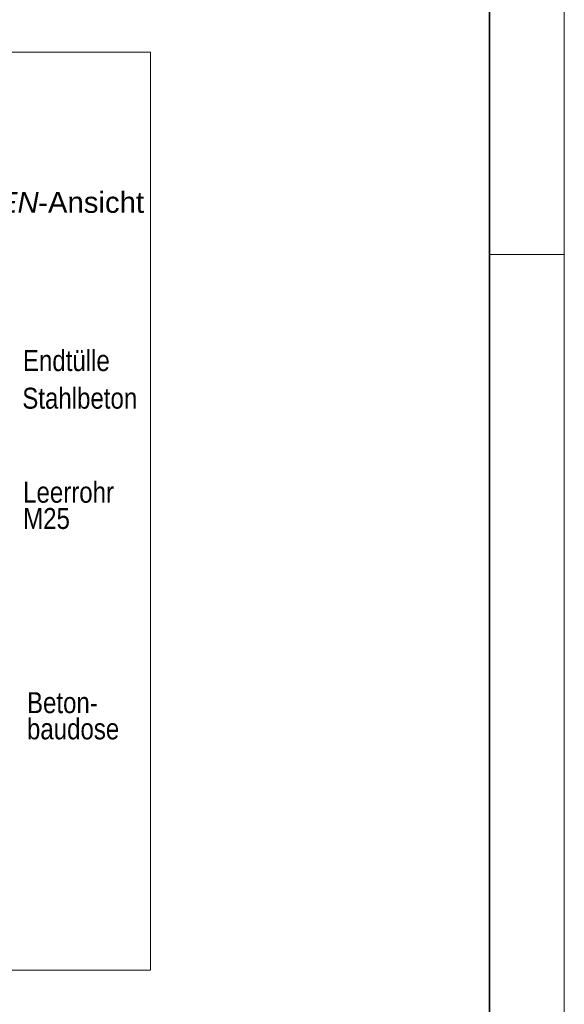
# Model space of a CAD drawing. Extents: x -620 to 300, y 62 to 1107.
# Tile 128 of 256: x 264 to 300, y 606 to 672. Entities that reach past the tile are written whole.
import ezdxf
from ezdxf.lldxf.tags import DXFTag

# ---------------------------------------------------------------- set-up
doc = ezdxf.new("R2010")
doc.units = 0
doc.layers.get('0').update_dxf_attribs({"lineweight": 35})
doc.layers.add('E_Detail_Beschriftung', color=7, linetype='Continuous', lineweight=13, true_color=0x009900)
doc.layers.add('E_Detail_Linie_Text_Bem', color=7, linetype='Continuous', lineweight=13)
doc.layers.add('iwb_Plankopf Rahmen', color=7, linetype='Continuous', lineweight=35)
doc.styles.get("Standard").update_dxf_attribs({"font": 'ARIALN.TTF'})
tags = doc.linetypes.add('fein_strichliert-A06G9GDB8I', pattern=[4, 1, -2, 1]).pattern_tags.tags
tags[8:9] = [DXFTag(74, 4), DXFTag(75, 0), DXFTag(340, '0'), DXFTag(46, 0.0), DXFTag(50, 0.0), DXFTag(44, 0.0), DXFTag(45, 0.0)]
tags[6:7] = [DXFTag(74, 4), DXFTag(75, 0), DXFTag(340, '0'), DXFTag(46, 0.0), DXFTag(50, 0.0), DXFTag(44, 0.0), DXFTag(45, 0.0)]
tags[4:5] = [DXFTag(74, 4), DXFTag(75, 0), DXFTag(340, '0'), DXFTag(46, 0.0), DXFTag(50, 0.0), DXFTag(44, 0.0), DXFTag(45, 0.0)]
tags = doc.linetypes.add('grob', pattern=[14, 3, -8, 3]).pattern_tags.tags
tags[8:9] = [DXFTag(74, 4), DXFTag(75, 0), DXFTag(340, '0'), DXFTag(46, 0.0), DXFTag(50, 0.0), DXFTag(44, 0.0), DXFTag(45, 0.0)]
tags[6:7] = [DXFTag(74, 4), DXFTag(75, 0), DXFTag(340, '0'), DXFTag(46, 0.0), DXFTag(50, 0.0), DXFTag(44, 0.0), DXFTag(45, 0.0)]
tags[4:5] = [DXFTag(74, 4), DXFTag(75, 0), DXFTag(340, '0'), DXFTag(46, 0.0), DXFTag(50, 0.0), DXFTag(44, 0.0), DXFTag(45, 0.0)]

# ---------------------------------------------------------------- blocks, each defined once
blk = doc.blocks.new('Referenz-A06G9GDF8I')
at = {"layer": 'E_Detail_Linie_Text_Bem', "linetype": 'fein_strichliert-A06G9GDB8I', "ltscale": 0.65}
for p, q in [((272.734, 669.939), (209.965, 669.939)), ((272.734, 608.623), (272.734, 669.939)), ((209.965, 608.623), (269.708, 608.623)), ((269.708, 608.623), (272.734, 608.623))]:
    blk.add_line(p, q, dxfattribs=at)
at = {"layer": 'E_Detail_Beschriftung', "linetype": 'Continuous', "lineweight": -2, "ltscale": 0.25, "char_height": 1.4, "attachment_point": 1}
for s, insert in [('{\\fArial|b0|i1;SEITEN}', (258.22, 660.61)), ('{\\fArial;-Ansicht}', (265.249, 660.61))]:
    blk.add_mtext(s, dxfattribs=dict(at, insert=insert))
at = {"layer": 'E_Detail_Beschriftung', "linetype": 'Continuous', "ltscale": 0.13, "char_height": 1.4, "attachment_point": 1}
for s, insert in [('{\\fArial Narrow;Endtülle}', (264.232, 650.043)), ('{\\fArial Narrow;Stahlbeton}', (264.189, 647.53)), ('{\\fArial Narrow;Leerrohr}', (264.246, 641.249)), ('{\\fArial Narrow;M25}', (264.246, 639.496)), ('{\\fArial Narrow;Beton-}', (264.503, 627.195)), ('{\\fArial Narrow;baudose}', (264.503, 625.445))]:
    blk.add_mtext(s, dxfattribs=dict(at, insert=insert))

msp = doc.modelspace()

# ---------------------------------------------------------------- linework, layer by layer
at = {"layer": 'iwb_Plankopf Rahmen', "color": 8, "linetype": 'grob', "lineweight": 5, "ltscale": 0.13, "true_color": 0x808080}
msp.add_line((300.353, 656.433), (295.353, 656.433), dxfattribs=at)
at = {"layer": 'iwb_Plankopf Rahmen', "color": 8, "lineweight": 13, "ltscale": 0.13, "true_color": 0x808080}
msp.add_lwpolyline([(300.353, 62.433), (-619.647, 62.433), (-619.647, 1107.433), (300.353, 1107.433), (300.353, 62.433)], close=True, dxfattribs=at)
at = {"layer": 'iwb_Plankopf Rahmen', "ltscale": 0.35}
msp.add_lwpolyline([(-599.647, 67.433), (-599.647, 1102.433), (295.353, 1102.433), (295.353, 67.433), (-599.647, 67.433)], close=True, dxfattribs=at)

# ---------------------------------------------------------------- block references
at = {"color": 8, "lineweight": 25, "ltscale": 0.25, "true_color": 0x808080}
msp.add_blockref('Referenz-A06G9GDF8I', (0, 0), dxfattribs=at)

doc.saveas('drawing.dxf')
